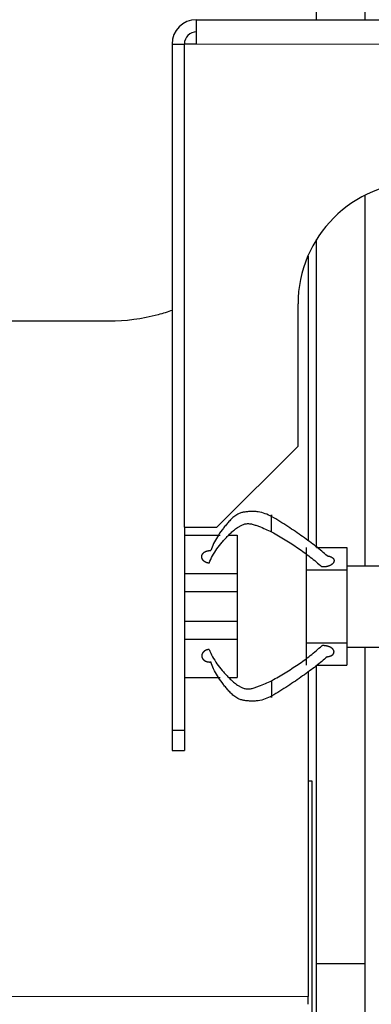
# Model space of a CAD drawing. Header units: inches. Extents: x 0 to 29700, y -16 to 21000.
# Tile 32 of 213: x 6916 to 7003, y 8980 to 9223. Entities that reach past the tile are written whole.
import ezdxf

# ---------------------------------------------------------------- set-up
doc = ezdxf.new("R2010")
doc.units = ezdxf.units.IN
doc.layers.add('1', color=7, linetype='Continuous', true_color=0xffffff)

msp = doc.modelspace()

# ---------------------------------------------------------------- linework, layer by layer
at = {"layer": '1', "color": 2, "linetype": 'Continuous', "lineweight": 25}
for p, q in [((6989.168, 9222.676), (6989.168, 9390.182)), ((7001.168, 9222.676), (7001.168, 9390.182)), ((6959.627, 9216.682), (6959.627, 9222.682)), ((6959.627, 9222.682), (7159.627, 9222.682)), ((6953.627, 9216.682), (6953.627, 9047.682)), ((6956.629, 9216.682), (6956.629, 9097.682)), ((6959.627, 9216.682), (6956.629, 9216.682)), ((7001.168, 9088.182), (7001.168, 9179.494)), ((6989.168, 9092.726), (6989.168, 9168.557)), ((6987.024, 9164.432), (6987.127, 9164.432)), ((6987.126, 9164.44), (6987.126, 9164.674)), ((6987.127, 9164.432), (6987.127, 9094.306)), ((6984.627, 9117.682), (6984.627, 9152.682)), ((6938.127, 9148.418), (6908.224, 9148.418)), ((6964.627, 9097.682), (6984.627, 9117.682)), ((6956.629, 9097.682), (6964.627, 9097.682)), ((6956.677, 9095.722), (6965.477, 9095.722)), ((6967.554, 9095.722), (6969.627, 9095.722)), ((6969.627, 9095.722), (6969.627, 9086.287)), ((6986.627, 9092.722), (6986.627, 9087.222)), ((6989.147, 9092.722), (6996.627, 9092.722)), ((6996.627, 9092.722), (6996.627, 9088.182)), ((6996.627, 9088.182), (7011.127, 9088.182)), ((6996.627, 9088.182), (6996.627, 9087.222)), ((6956.677, 9086.287), (6969.627, 9086.287)), ((6969.627, 9086.287), (6969.627, 9081.873)), ((6986.627, 9087.222), (6996.627, 9087.222)), ((6986.627, 9087.222), (6986.627, 9069.222)), ((6996.627, 9087.222), (6996.627, 9069.222)), ((6956.677, 9081.873), (6969.627, 9081.873)), ((6969.627, 9081.873), (6969.627, 9074.571)), ((6956.677, 9074.571), (6969.627, 9074.571)), ((6969.627, 9074.571), (6969.627, 9070.157)), ((6956.677, 9070.157), (6969.627, 9070.157)), ((6969.627, 9070.157), (6969.627, 9060.722)), ((6986.627, 9069.222), (6986.627, 9063.722)), ((6986.627, 9069.222), (6996.627, 9069.222)), ((6996.627, 9069.222), (6996.627, 9068.182)), ((6996.627, 9068.182), (6996.627, 9063.722)), ((6996.627, 9068.182), (7011.127, 9068.182)), ((7001.168, 8990.182), (7001.168, 9068.182)), ((6987.127, 9062.136), (6987.127, 8982.152)), ((6989.147, 9063.722), (6996.627, 9063.722)), ((6989.168, 8990.182), (6989.168, 9063.726)), ((6956.677, 9060.722), (6965.477, 9060.722)), ((6967.572, 9060.722), (6969.627, 9060.722)), ((6953.627, 9047.682), (6953.627, 9042.682)), ((6953.627, 9047.682), (6956.677, 9047.682)), ((6956.677, 9047.682), (6956.677, 9042.682)), ((6953.627, 9042.682), (6956.677, 9042.682)), ((6988.127, 9035.182), (6987.083, 9035.182)), ((6988.127, 8715.182), (6988.127, 9035.182)), ((6989.168, 8747.152), (6989.168, 8990.182)), ((7001.168, 8990.182), (6989.168, 8990.182)), ((7001.168, 8747.152), (7001.168, 8990.182)), ((6987.127, 8980.205), (6987.127, 8982.152))]:
    msp.add_line(p, q, dxfattribs=at)
at = {"layer": '1', "color": 110, "linetype": 'Continuous', "lineweight": 13}
for p, q in [((7159.627, 9216.682), (6959.627, 9216.682)), ((6499.127, 8982.152), (6987.127, 8982.152))]:
    msp.add_line(p, q, dxfattribs=at)
at = {"layer": '1', "color": 2, "linetype": 'Continuous', "lineweight": 25}
for centre, radius in [((6959.627, 9216.682), 6), ((6959.677, 9216.682), 3), ((7014.627, 9152.682), 30)]:
    msp.add_arc(centre, radius, 90, 180, dxfattribs=at)
for points, degree in [([(6953.627, 9216.682), (6956.629, 9216.682)], 1), ([(6956.677, 9097.682), (6956.677, 9047.682)], 1), ([(6962.767, 9088.836), (6962.373, 9088.877), (6961.662, 9089.189), (6961.159, 9089.669), (6960.916, 9090.267), (6960.988, 9090.874), (6961.373, 9091.43), (6961.992, 9091.808), (6962.789, 9091.97), (6963.186, 9091.928)], 2)]:
    msp.add_open_spline(points, degree=degree, dxfattribs=at)
for points, degree, knots in [([(6953.713, 9151.095), (6952.567, 9150.689), (6951.404, 9150.328), (6946.288, 9148.955), (6942.208, 9148.418), (6938.127, 9148.418)], 3, [0, 0, 0, 0, 0.2296211, 0.2296211, 1, 1, 1, 1]), ([(6978.127, 9100.319), (6977.621, 9100.582), (6976.576, 9101.073), (6975.114, 9101.473), (6973.881, 9101.595), (6972.924, 9101.584), (6972.118, 9101.517), (6971.525, 9101.437), (6971.123, 9101.369), (6970.761, 9101.287), (6970.32, 9101.153), (6969.627, 9100.856), (6968.814, 9100.282), (6967.991, 9099.502), (6967.259, 9098.689), (6966.573, 9097.862), (6965.717, 9096.75), (6964.747, 9095.359), (6963.818, 9093.663), (6963.366, 9092.51), (6963.186, 9091.928)], 3, [0, 0, 0, 0, 0.0625, 0.125, 0.15625, 0.1875, 0.21875, 0.234375, 0.25, 0.265625, 0.28125, 0.3125, 0.375, 0.4375, 0.5, 0.5625, 0.625, 0.75, 0.875, 1, 1, 1, 1]), ([(6978.127, 9096.538), (6978.127, 9096.632), (6978.127, 9096.829), (6978.127, 9097.065), (6978.127, 9097.337), (6978.127, 9097.667), (6978.127, 9097.972), (6978.127, 9098.278), (6978.127, 9098.634), (6978.127, 9099.007), (6978.127, 9099.341), (6978.127, 9099.633), (6978.127, 9099.915), (6978.127, 9100.222), (6978.127, 9100.456), (6978.127, 9100.6), (6978.127, 9100.672), (6978.127, 9100.716), (6978.127, 9100.721), (6978.127, 9100.654), (6978.127, 9100.531), (6978.127, 9100.395), (6978.127, 9100.319)], 5, [0, 0, 0, 0, 0, 0, 0.1360851, 0.25, 0.25, 0.25, 0.2708653, 0.3748173, 0.4789488, 0.5, 0.5, 0.5, 0.5828898, 0.6871801, 0.75, 0.75, 0.75, 0.7916704, 0.8957455, 1, 1, 1, 1, 1, 1]), ([(6991.807, 9090.633), (6990.955, 9091.404), (6989.562, 9092.566), (6987.48, 9094.15), (6985.783, 9095.371), (6983.991, 9096.619), (6982.127, 9097.879), (6980.21, 9099.132), (6978.856, 9099.943), (6978.127, 9100.319)], 3, [0, 0, 0, 0, 0.25, 0.375, 0.5, 0.625, 0.75, 0.875, 1, 1, 1, 1]), ([(6962.767, 9088.836), (6963.012, 9089.457), (6963.58, 9090.66), (6964.659, 9092.376), (6965.733, 9093.735), (6966.655, 9094.79), (6967.381, 9095.57), (6968.146, 9096.338), (6968.995, 9097.083), (6969.829, 9097.684), (6970.542, 9098.081), (6970.995, 9098.296), (6971.364, 9098.438), (6971.77, 9098.544), (6972.359, 9098.596), (6973.147, 9098.524), (6974.061, 9098.243), (6975.23, 9097.82), (6976.623, 9097.239), (6977.636, 9096.768), (6978.127, 9096.538)], 3, [0, 0, 0, 0, 0.125, 0.25, 0.375, 0.4375, 0.5, 0.5625, 0.625, 0.6875, 0.71875, 0.734375, 0.75, 0.765625, 0.78125, 0.8125, 0.84375, 0.875, 0.9375, 1, 1, 1, 1]), ([(6978.127, 9096.538), (6978.7, 9096.205), (6979.829, 9095.556), (6981.469, 9094.577), (6983.069, 9093.585), (6984.634, 9092.563), (6986.162, 9091.492), (6988.163, 9089.988), (6989.564, 9088.775), (6990.45, 9087.933)], 3, [0, 0, 0, 0, 0.125, 0.25, 0.375, 0.5, 0.625, 0.75, 1, 1, 1, 1]), ([(6991.807, 9090.632), (6992.25, 9090.591), (6993.028, 9090.282), (6993.463, 9089.805), (6993.498, 9089.21), (6993.159, 9088.68), (6992.531, 9088.26), (6991.317, 9087.845), (6990.45, 9087.933)], 2, [0, 0, 0, 0.125, 0.25, 0.375, 0.5, 0.625, 0.75, 1, 1, 1]), ([(6962.767, 9067.608), (6962.595, 9067.591), (6962.283, 9067.531), (6961.989, 9067.425), (6961.724, 9067.28), (6961.483, 9067.087), (6961.296, 9066.902), (6961.138, 9066.712), (6961.014, 9066.483), (6960.947, 9066.241), (6960.938, 9066.017), (6960.957, 9065.815), (6960.999, 9065.614), (6961.097, 9065.379), (6961.254, 9065.161), (6961.461, 9064.973), (6961.659, 9064.837), (6961.873, 9064.716), (6962.153, 9064.596), (6962.463, 9064.52), (6962.786, 9064.491), (6963.054, 9064.502), (6963.186, 9064.516)], 5, [0, 0, 0, 0, 0, 0, 0.1360851, 0.25, 0.25, 0.25, 0.2708653, 0.3748173, 0.4789488, 0.5, 0.5, 0.5, 0.5828898, 0.6871801, 0.75, 0.75, 0.75, 0.7916704, 0.8957455, 1, 1, 1, 1, 1, 1]), ([(6962.767, 9067.608), (6963.012, 9066.987), (6963.58, 9065.784), (6964.659, 9064.068), (6965.733, 9062.709), (6966.655, 9061.655), (6967.381, 9060.875), (6968.146, 9060.107), (6968.995, 9059.362), (6969.829, 9058.76), (6970.542, 9058.363), (6970.995, 9058.149), (6971.364, 9058.006), (6971.77, 9057.901), (6972.359, 9057.848), (6973.147, 9057.92), (6974.061, 9058.201), (6975.23, 9058.624), (6976.623, 9059.206), (6977.636, 9059.676), (6978.127, 9059.906)], 3, [0, 0, 0, 0, 0.125, 0.25, 0.375, 0.4375, 0.5, 0.5625, 0.625, 0.6875, 0.71875, 0.734375, 0.75, 0.765625, 0.78125, 0.8125, 0.84375, 0.875, 0.9375, 1, 1, 1, 1]), ([(6978.127, 9059.906), (6978.7, 9060.239), (6979.829, 9060.888), (6981.469, 9061.867), (6983.069, 9062.859), (6984.634, 9063.881), (6986.162, 9064.953), (6988.163, 9066.456), (6989.564, 9067.669), (6990.45, 9068.511)], 3, [0, 0, 0, 0, 0.125, 0.25, 0.375, 0.5, 0.625, 0.75, 1, 1, 1, 1]), ([(6991.807, 9065.811), (6991.951, 9065.824), (6992.236, 9065.867), (6992.569, 9065.956), (6992.866, 9066.086), (6993.102, 9066.254), (6993.261, 9066.411), (6993.365, 9066.546), (6993.423, 9066.655), (6993.46, 9066.768), (6993.483, 9066.923), (6993.483, 9067.097), (6993.463, 9067.213), (6993.424, 9067.328), (6993.358, 9067.456), (6993.241, 9067.632), (6993.153, 9067.731), (6993.051, 9067.825), (6992.937, 9067.912), (6992.734, 9068.048), (6992.604, 9068.125), (6992.464, 9068.194), (6992.317, 9068.256), (6992.024, 9068.359), (6991.676, 9068.459), (6991.336, 9068.519), (6990.986, 9068.544), (6990.637, 9068.53), (6990.45, 9068.511)], 5, [0, 0, 0, 0, 0, 0, 0.1042545, 0.2083296, 0.25, 0.25, 0.25, 0.3128199, 0.375, 0.375, 0.375, 0.4171102, 0.5, 0.5, 0.5, 0.5210512, 0.625, 0.625, 0.625, 0.6251827, 0.7291347, 0.75, 0.75, 0.75, 0.8639149, 1, 1, 1, 1, 1, 1]), ([(6978.127, 9056.125), (6977.621, 9055.863), (6976.576, 9055.371), (6975.114, 9054.972), (6973.881, 9054.849), (6972.924, 9054.86), (6972.118, 9054.927), (6971.525, 9055.008), (6971.123, 9055.075), (6970.761, 9055.158), (6970.32, 9055.291), (6969.627, 9055.589), (6968.814, 9056.163), (6967.991, 9056.942), (6967.259, 9057.756), (6966.573, 9058.582), (6965.717, 9059.694), (6964.747, 9061.086), (6963.818, 9062.781), (6963.366, 9063.934), (6963.186, 9064.516)], 3, [0, 0, 0, 0, 0.0625, 0.125, 0.15625, 0.1875, 0.21875, 0.234375, 0.25, 0.265625, 0.28125, 0.3125, 0.375, 0.4375, 0.5, 0.5625, 0.625, 0.75, 0.875, 1, 1, 1, 1]), ([(6991.807, 9065.811), (6990.955, 9065.041), (6989.562, 9063.878), (6987.48, 9062.294), (6985.783, 9061.073), (6983.991, 9059.825), (6982.127, 9058.565), (6980.21, 9057.312), (6978.856, 9056.501), (6978.127, 9056.125)], 3, [0, 0, 0, 0, 0.25, 0.375, 0.5, 0.625, 0.75, 0.875, 1, 1, 1, 1]), ([(6978.127, 9059.906), (6978.127, 9059.812), (6978.127, 9059.615), (6978.127, 9059.379), (6978.127, 9059.107), (6978.127, 9058.778), (6978.127, 9058.472), (6978.127, 9058.305), (6978.127, 9058.132), (6978.127, 9057.954), (6978.127, 9057.653), (6978.127, 9057.47), (6978.127, 9057.285), (6978.127, 9057.103), (6978.127, 9056.811), (6978.127, 9056.613), (6978.127, 9056.455), (6978.127, 9056.312), (6978.127, 9056.126), (6978.127, 9055.982), (6978.127, 9055.895), (6978.127, 9055.83), (6978.127, 9055.772), (6978.127, 9055.729), (6978.127, 9055.723), (6978.127, 9055.79), (6978.127, 9055.914), (6978.127, 9056.05), (6978.127, 9056.125)], 5, [0, 0, 0, 0, 0, 0, 0.1360851, 0.25, 0.25, 0.25, 0.2708653, 0.3748173, 0.375, 0.375, 0.375, 0.4789488, 0.5, 0.5, 0.5, 0.5828898, 0.625, 0.625, 0.625, 0.6871801, 0.75, 0.75, 0.75, 0.7916704, 0.8957455, 1, 1, 1, 1, 1, 1])]:
    msp.add_open_spline(points, degree=degree, knots=knots, dxfattribs=at)

doc.saveas('drawing.dxf')
